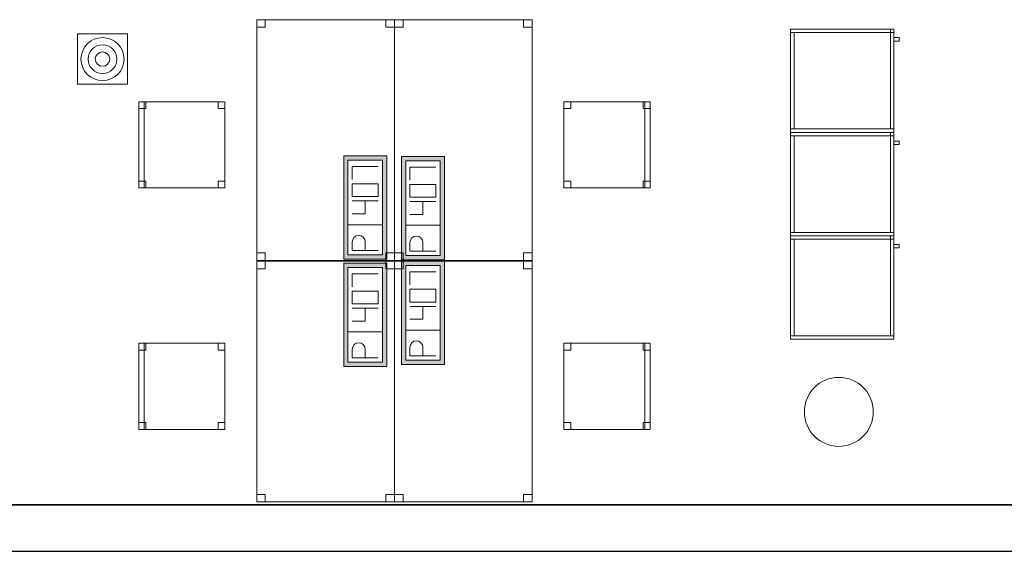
# Model space of a CAD drawing. Header units: metres. Extents: x 397.7 to 427.5, y 12.7 to 28.4.
# Tile 26 of 144: x 411.4 to 417.1, y 12.8 to 15.9. Entities that reach past the tile are written whole.
import ezdxf

# ---------------------------------------------------------------- set-up
doc = ezdxf.new("R2010")
doc.units = ezdxf.units.M
doc.layers.add('01_SUELOS', color=7, linetype='Continuous', lineweight=25, true_color=0x007f00)
for name, color, linetype, lineweight in [('02_MOBILIARIO', 7, 'Continuous', 18), ('A-COLS-____-MCUT', 7, 'Continuous', 18), ('A-COLS-____-OTLN', 7, 'Continuous', 18), ('A-DETL-____-MBND', 7, 'Continuous', 18), ('A-DETL-GENF-OTLN', 7, 'Continuous', 18), ('A-WALL-____-MCUT', 7, 'Continuous', 25), ('A-WALL-____-OTLN', 7, 'Continuous', 25), ('Mobiliario', 7, 'Continuous', 18)]:
    doc.layers.add(name, color=color, linetype=linetype, lineweight=lineweight)

# ---------------------------------------------------------------- blocks, each defined once
blk = doc.blocks.new('Family - Armai 60x60x60_P3-156179-06_TEL_P3')
at = {"layer": '02_MOBILIARIO', "color": 253, "true_color": 0xaaaaaa}
for p, q in [((0, 0), (0, 0.6)), ((0, 0.6), (0, 0)), ((0, 0.6), (0.6, 0.6)), ((0.6, 0.6), (0, 0.6)), ((0, 0.58), (0, 0.6)), ((0, 0.6), (0.6, 0.6)), ((0, 0.02), (0, 0.58)), ((0, 0.58), (0.02, 0.58)), ((0.6, 0.58), (0, 0.58)), ((0.02, 0.58), (0.02, 0.02)), ((0.6, 0.6), (0.58, 0.6)), ((0.58, 0.58), (0.58, 0.6)), ((0.6, 0.58), (0.58, 0.58)), ((0.58, 0.02), (0.58, 0.58)), ((0.58, 0.58), (0.6, 0.58)), ((0.6, 0.6), (0.6, 0.58)), ((0.6, 0.6), (0.6, 0)), ((0.6, 0), (0.6, 0.6)), ((0.6, 0.58), (0.6, 0.6)), ((0.6, 0.58), (0.6, 0.02)), ((0, 0.02), (0.02, 0.02)), ((0, 0), (0, 0.02)), ((0, 0.02), (0.6, 0.02)), ((0.6, 0), (0, 0)), ((0, 0), (0.6, 0)), ((0.6, 0), (0, 0)), ((0.58, 0.02), (0.6, 0.02)), ((0.6, 0), (0.6, 0.02))]:
    blk.add_line(p, q, dxfattribs=at)
at = {"layer": 'Mobiliario', "color": 253, "true_color": 0xaaaaaa}
for p, q in [((0.6, 0.6), (0, 0.6)), ((0, 0.6), (0, 0.58)), ((0.02, 0.58), (0, 0.58)), ((0, 0.58), (0, 0.02)), ((0, 0.58), (0.6, 0.58)), ((0.02, 0.02), (0.02, 0.58)), ((0.6, 0.6), (0.58, 0.6)), ((0.58, 0.6), (0.58, 0.58)), ((0.58, 0.58), (0.6, 0.58)), ((0.6, 0.58), (0.58, 0.58)), ((0.58, 0.58), (0.58, 0.02)), ((0.6, 0.58), (0.6, 0.6)), ((0.6, 0.58), (0.6, 0.6)), ((0.6, 0.02), (0.6, 0.58)), ((0, 0.02), (0.02, 0.02)), ((0.6, 0.02), (0, 0.02)), ((0, 0.02), (0, 0)), ((0, 0), (0.6, 0)), ((0.58, 0.02), (0.6, 0.02)), ((0.6, 0), (0.6, 0.02))]:
    blk.add_line(p, q, dxfattribs=at)
blk = doc.blocks.new('Family - Pilar P3-156193-06_TEL_P3')
at = {"layer": 'A-COLS-____-MCUT', "color": 253, "true_color": 0xaaaaaa}
for start, end in [(360, 180), (180, 360)]:
    blk.add_arc((0.2, 0.2), 0.2, start, end, dxfattribs=at)
at = {"layer": 'A-COLS-____-OTLN', "color": 253, "true_color": 0xaaaaaa}
for start, end in [(360, 180), (180, 360)]:
    blk.add_arc((0.2, 0.2), 0.2, start, end, dxfattribs=at)
blk = doc.blocks.new('Family - Cadira d_Oficina_P3-156262-06_TEL_P3')
at = {"layer": 'A-DETL-____-MBND', "color": 253, "true_color": 0xaaaaaa}
for p, q in [((0, 0.46), (0, 0.5)), ((0, 0.5), (0.04, 0.5)), ((0.04, 0.5), (0, 0.5)), ((0, 0.5), (0, 0.46)), ((0, 0), (0, 0.5)), ((0, 0.5), (0.5, 0.5)), ((0.5, 0.5), (0, 0.5)), ((0, 0.5), (0, 0)), ((0.04, 0.46), (0, 0.46)), ((0, 0.46), (0.04, 0.46)), ((0.04, 0.5), (0.04, 0.46)), ((0.04, 0.46), (0.04, 0.5)), ((0.46, 0.46), (0.46, 0.5)), ((0.46, 0.5), (0.5, 0.5)), ((0.5, 0.5), (0.46, 0.5)), ((0.46, 0.5), (0.46, 0.46)), ((0.5, 0.46), (0.46, 0.46)), ((0.46, 0.46), (0.5, 0.46)), ((0.47, 0), (0.47, 0.5)), ((0.47, 0.5), (0.5, 0.5)), ((0.5, 0.5), (0.47, 0.5)), ((0.47, 0.5), (0.47, 0)), ((0.5, 0.5), (0.5, 0.46)), ((0.5, 0.46), (0.5, 0.5)), ((0.5, 0.5), (0.5, 0)), ((0.5, 0), (0.5, 0.5)), ((0.5, 0.5), (0.5, 0)), ((0.5, 0), (0.5, 0.5)), ((0, 0), (0, 0.04)), ((0, 0.04), (0.04, 0.04)), ((0.04, 0.04), (0, 0.04)), ((0, 0.04), (0, 0)), ((0.04, 0), (0, 0)), ((0, 0), (0.04, 0)), ((0.04, 0.04), (0.04, 0)), ((0.04, 0), (0.04, 0.04)), ((0.46, 0), (0.46, 0.04)), ((0.46, 0.04), (0.5, 0.04)), ((0.5, 0.04), (0.46, 0.04)), ((0.46, 0.04), (0.46, 0)), ((0.5, 0), (0.46, 0)), ((0.5, 0), (0.47, 0)), ((0.5, 0.04), (0.5, 0)), ((0.5, 0), (0.5, 0.04)), ((0.5, 0), (0, 0)), ((0, 0), (0.5, 0)), ((0.46, 0), (0.5, 0)), ((0.47, 0), (0.5, 0))]:
    blk.add_line(p, q, dxfattribs=at)
blk = doc.blocks.new('Family - Armai 60x60x60_P3-156280-06_TEL_P3')
at = {"layer": 'A-DETL-____-MBND', "color": 253, "true_color": 0xaaaaaa}
for p, q in [((0, 0.58), (0, 0.6)), ((0, 0.6), (0.6, 0.6)), ((0, 0.58), (0, 0.6)), ((0.6, 0.6), (0, 0.6)), ((0, 0), (0, 0.6)), ((0, 0.6), (0, 0)), ((0, 0.6), (0.6, 0.6)), ((0.6, 0.6), (0, 0.6)), ((0, 0), (0, 0.6)), ((0, 0.6), (0, 0)), ((0, 0.6), (0.6, 0.6)), ((0.6, 0.6), (0, 0.6)), ((0, 0.02), (0, 0.58)), ((0, 0.58), (0.02, 0.58)), ((0, 0.58), (0.02, 0.58)), ((0, 0.58), (0, 0.02)), ((0.6, 0.58), (0, 0.58)), ((0, 0.58), (0.6, 0.58)), ((0.02, 0.58), (0.02, 0.02)), ((0.02, 0.02), (0.02, 0.58)), ((0.58, 0.6), (0.6, 0.6)), ((0.6, 0.6), (0.58, 0.6)), ((0.58, 0.58), (0.58, 0.6)), ((0.58, 0.6), (0.58, 0.58)), ((0.58, 0.02), (0.58, 0.58)), ((0.58, 0.58), (0.6, 0.58)), ((0.58, 0.58), (0.6, 0.58)), ((0.58, 0.58), (0.58, 0.02)), ((0.6, 0.58), (0.58, 0.58)), ((0.6, 0.58), (0.58, 0.58)), ((0.6, 0.6), (0.6, 0.58)), ((0.6, 0.58), (0.6, 0.6)), ((0.6, 0.6), (0.6, 0)), ((0.6, 0), (0.6, 0.6)), ((0.6, 0.6), (0.6, 0.58)), ((0.6, 0.58), (0.6, 0.6)), ((0.6, 0.6), (0.6, 0)), ((0.6, 0), (0.6, 0.6)), ((0.6, 0.58), (0.6, 0.02)), ((0.6, 0.02), (0.6, 0.58)), ((0.6, 0.53), (0.6, 0.55)), ((0.6, 0.55), (0.63, 0.55)), ((0.6, 0.55), (0.63, 0.55)), ((0.6, 0.55), (0.6, 0.53)), ((0.63, 0.53), (0.6, 0.53)), ((0.6, 0.53), (0.63, 0.53)), ((0.63, 0.55), (0.63, 0.53)), ((0.63, 0.53), (0.63, 0.55)), ((0, 0), (0, 0.02)), ((0, 0.02), (0.6, 0.02)), ((0, 0), (0, 0.02)), ((0.6, 0.02), (0, 0.02)), ((0.02, 0.02), (0, 0.02)), ((0, 0.02), (0.02, 0.02)), ((0.6, 0), (0, 0)), ((0, 0), (0.6, 0)), ((0.6, 0), (0, 0)), ((0, 0), (0.6, 0)), ((0.6, 0), (0, 0)), ((0, 0), (0.6, 0)), ((0.6, 0.02), (0.58, 0.02)), ((0.58, 0.02), (0.6, 0.02)), ((0.6, 0.02), (0.6, 0)), ((0.6, 0), (0.6, 0.02))]:
    blk.add_line(p, q, dxfattribs=at)
blk = doc.blocks.new('Family - Cadira d_Oficina_P3-156380-06_TEL_P3')
at = {"layer": 'A-DETL-____-MBND', "color": 253, "true_color": 0xaaaaaa}
for p, q in [((0, 0), (0, 0.5)), ((0, 0.5), (0.03, 0.5)), ((0.03, 0.5), (0, 0.5)), ((0, 0.5), (0, 0)), ((0, 0.46), (0, 0.5)), ((0, 0.5), (0.04, 0.5)), ((0.04, 0.5), (0, 0.5)), ((0, 0.5), (0, 0.46)), ((0, 0.5), (0.5, 0.5)), ((0, 0), (0, 0.5)), ((0.5, 0.5), (0, 0.5)), ((0, 0.5), (0, 0)), ((0.04, 0.46), (0, 0.46)), ((0, 0.46), (0.04, 0.46)), ((0.03, 0.5), (0.03, 0)), ((0.03, 0), (0.03, 0.5)), ((0.04, 0.5), (0.04, 0.46)), ((0.04, 0.46), (0.04, 0.5)), ((0.46, 0.46), (0.46, 0.5)), ((0.46, 0.5), (0.5, 0.5)), ((0.5, 0.5), (0.46, 0.5)), ((0.46, 0.5), (0.46, 0.46)), ((0.5, 0.46), (0.46, 0.46)), ((0.46, 0.46), (0.5, 0.46)), ((0.5, 0.5), (0.5, 0.46)), ((0.5, 0.46), (0.5, 0.5)), ((0.5, 0.5), (0.5, 0)), ((0.5, 0), (0.5, 0.5)), ((0, 0), (0, 0.04)), ((0, 0.04), (0.04, 0.04)), ((0.04, 0.04), (0, 0.04)), ((0, 0.04), (0, 0)), ((0.03, 0), (0, 0)), ((0, 0), (0.03, 0)), ((0.04, 0), (0, 0)), ((0.5, 0), (0, 0)), ((0, 0), (0.5, 0)), ((0.04, 0.04), (0.04, 0)), ((0.04, 0), (0.04, 0.04)), ((0.46, 0), (0.46, 0.04)), ((0.46, 0.04), (0.5, 0.04)), ((0.5, 0.04), (0.46, 0.04)), ((0.46, 0.04), (0.46, 0)), ((0.5, 0), (0.46, 0)), ((0.46, 0), (0.5, 0)), ((0.5, 0.04), (0.5, 0)), ((0.5, 0), (0.5, 0.04)), ((0, 0), (0.04, 0))]:
    blk.add_line(p, q, dxfattribs=at)
blk = doc.blocks.new('Family - Taula 140X80_P3-156382-06_TEL_P3')
at = {"layer": 'A-DETL-____-MBND', "color": 253, "true_color": 0xaaaaaa}
for p, q in [((0, 1.3536), (0, 1.3973)), ((0, 1.3973), (0.05, 1.3973)), ((0.05, 1.3973), (0, 1.3973)), ((0, 1.3973), (0, 1.3536)), ((0, 0), (0, 1.3973)), ((0, 1.3973), (0.8001, 1.3973)), ((0.8001, 1.3973), (0, 1.3973)), ((0, 1.3973), (0, 0)), ((0.05, 1.3973), (0.05, 1.3536)), ((0.05, 1.3536), (0.05, 1.3973)), ((0.7501, 1.3536), (0.7501, 1.3973)), ((0.7501, 1.3973), (0.8001, 1.3973)), ((0.8001, 1.3973), (0.7501, 1.3973)), ((0.7501, 1.3973), (0.7501, 1.3536)), ((0.8001, 1.3973), (0.8001, 0)), ((0.8001, 0), (0.8001, 1.3973)), ((0.8001, 1.3973), (0.8001, 1.3536)), ((0.8001, 1.3536), (0.8001, 1.3973)), ((0.05, 1.3536), (0, 1.3536)), ((0, 1.3536), (0.05, 1.3536)), ((0.8001, 1.3536), (0.7501, 1.3536)), ((0.7501, 1.3536), (0.8001, 1.3536)), ((0, 0), (0, 0.0438)), ((0, 0.0438), (0.05, 0.0438)), ((0.05, 0.0438), (0, 0.0438)), ((0, 0.0438), (0, 0)), ((0.05, 0.0438), (0.05, 0)), ((0.05, 0), (0.05, 0.0438)), ((0.7501, 0), (0.7501, 0.0438)), ((0.7501, 0.0438), (0.8001, 0.0438)), ((0.8001, 0.0438), (0.7501, 0.0438)), ((0.7501, 0.0438), (0.7501, 0)), ((0.7501, 0), (0.8001, 0)), ((0.8001, 0.0438), (0.8001, 0)), ((0.8001, 0), (0.8001, 0.0438)), ((0.05, 0), (0, 0)), ((0, 0), (0.05, 0)), ((0.8001, 0), (0, 0)), ((0, 0), (0.8001, 0)), ((0.8001, 0), (0.7501, 0))]:
    blk.add_line(p, q, dxfattribs=at)
blk = doc.blocks.new('Family - Paviment P3-156431-06_TEL_P3')
at = {"layer": '01_SUELOS', "color": 9, "true_color": 0xaad4aa}
for p, q in [((0, 0), (25.4182, 0)), ((25.4182, 0), (0, 0))]:
    blk.add_line(p, q, dxfattribs=at)
blk = doc.blocks.new('Family - Armai 60x60x60_P3-156460-06_TEL_P3')
at = {"layer": '02_MOBILIARIO', "color": 253, "true_color": 0xaaaaaa}
for p, q in [((0, 0.58), (0, 0.6)), ((0, 0.6), (0.6, 0.6)), ((0, 0), (0, 0.6)), ((0, 0.6), (0, 0)), ((0, 0.6), (0.6, 0.6)), ((0.6, 0.6), (0, 0.6)), ((0, 0.02), (0, 0.58)), ((0, 0.58), (0.02, 0.58)), ((0.6, 0.58), (0, 0.58)), ((0.02, 0.58), (0.02, 0.02)), ((0.6, 0.6), (0.58, 0.6)), ((0.58, 0.58), (0.58, 0.6)), ((0.58, 0.02), (0.58, 0.58)), ((0.58, 0.58), (0.6, 0.58)), ((0.6, 0.58), (0.58, 0.58)), ((0.6, 0.6), (0.6, 0.58)), ((0.6, 0.58), (0.6, 0.6)), ((0.6, 0.6), (0.6, 0)), ((0.6, 0), (0.6, 0.6)), ((0.6, 0.58), (0.6, 0.02)), ((0, 0), (0, 0.02)), ((0, 0.02), (0.6, 0.02)), ((0, 0.02), (0.02, 0.02)), ((0.6, 0), (0, 0)), ((0.6, 0), (0, 0)), ((0, 0), (0.6, 0)), ((0.58, 0.02), (0.6, 0.02)), ((0.6, 0), (0.6, 0.02))]:
    blk.add_line(p, q, dxfattribs=at)
at = {"layer": 'Mobiliario', "color": 253, "true_color": 0xaaaaaa}
for p, q in [((0.6, 0.6), (0, 0.6)), ((0, 0.6), (0, 0.58)), ((0.02, 0.58), (0, 0.58)), ((0, 0.58), (0, 0.02)), ((0, 0.58), (0.6, 0.58)), ((0.02, 0.02), (0.02, 0.58)), ((0.6, 0.6), (0.58, 0.6)), ((0.58, 0.6), (0.58, 0.58)), ((0.6, 0.58), (0.58, 0.58)), ((0.58, 0.58), (0.58, 0.02)), ((0.58, 0.58), (0.6, 0.58)), ((0.6, 0.58), (0.6, 0.6)), ((0.6, 0.58), (0.6, 0.6)), ((0.6, 0.02), (0.6, 0.58)), ((0.6, 0.02), (0, 0.02)), ((0, 0.02), (0, 0)), ((0, 0.02), (0.02, 0.02)), ((0, 0), (0.6, 0)), ((0.58, 0.02), (0.6, 0.02)), ((0.6, 0), (0.6, 0.02))]:
    blk.add_line(p, q, dxfattribs=at)
blk = doc.blocks.new('Family - Armai 60x60x60_P3-156480-06_TEL_P3')
at = {"layer": 'A-DETL-____-MBND', "color": 253, "true_color": 0xaaaaaa}
for p, q in [((0, 0.58), (0, 0.6)), ((0, 0.6), (0.6, 0.6)), ((0, 0.58), (0, 0.6)), ((0.6, 0.6), (0, 0.6)), ((0, 0), (0, 0.6)), ((0, 0.6), (0, 0)), ((0, 0.6), (0.6, 0.6)), ((0.6, 0.6), (0, 0.6)), ((0, 0), (0, 0.6)), ((0, 0.6), (0, 0)), ((0, 0.6), (0.6, 0.6)), ((0.6, 0.6), (0, 0.6)), ((0, 0.02), (0, 0.58)), ((0, 0.58), (0.02, 0.58)), ((0, 0.58), (0.02, 0.58)), ((0, 0.58), (0, 0.02)), ((0.6, 0.58), (0, 0.58)), ((0, 0.58), (0.6, 0.58)), ((0.02, 0.58), (0.02, 0.02)), ((0.02, 0.02), (0.02, 0.58)), ((0.58, 0.6), (0.6, 0.6)), ((0.6, 0.6), (0.58, 0.6)), ((0.58, 0.58), (0.58, 0.6)), ((0.58, 0.6), (0.58, 0.58)), ((0.58, 0.02), (0.58, 0.58)), ((0.58, 0.58), (0.6, 0.58)), ((0.58, 0.58), (0.6, 0.58)), ((0.58, 0.58), (0.58, 0.02)), ((0.6, 0.58), (0.58, 0.58)), ((0.6, 0.58), (0.58, 0.58)), ((0.6, 0.6), (0.6, 0.58)), ((0.6, 0.58), (0.6, 0.6)), ((0.6, 0.6), (0.6, 0.58)), ((0.6, 0.58), (0.6, 0.6)), ((0.6, 0.6), (0.6, 0)), ((0.6, 0), (0.6, 0.6)), ((0.6, 0.6), (0.6, 0)), ((0.6, 0), (0.6, 0.6)), ((0.6, 0.58), (0.6, 0.02)), ((0.6, 0.02), (0.6, 0.58)), ((0.6, 0.53), (0.6, 0.55)), ((0.6, 0.55), (0.63, 0.55)), ((0.6, 0.55), (0.63, 0.55)), ((0.6, 0.55), (0.6, 0.53)), ((0.63, 0.53), (0.6, 0.53)), ((0.6, 0.53), (0.63, 0.53)), ((0.63, 0.55), (0.63, 0.53)), ((0.63, 0.53), (0.63, 0.55)), ((0.02, 0.02), (0, 0.02)), ((0, 0.02), (0.02, 0.02)), ((0, 0), (0, 0.02)), ((0, 0.02), (0.6, 0.02)), ((0, 0), (0, 0.02)), ((0.6, 0.02), (0, 0.02)), ((0.6, 0), (0, 0)), ((0, 0), (0.6, 0)), ((0.6, 0), (0, 0)), ((0, 0), (0.6, 0)), ((0.6, 0), (0, 0)), ((0, 0), (0.6, 0)), ((0.6, 0.02), (0.58, 0.02)), ((0.58, 0.02), (0.6, 0.02)), ((0.6, 0.02), (0.6, 0)), ((0.6, 0), (0.6, 0.02))]:
    blk.add_line(p, q, dxfattribs=at)
blk = doc.blocks.new('Family - Taula 140X80_P3-156515-06_TEL_P3')
at = {"layer": 'A-DETL-____-MBND', "color": 253, "true_color": 0xaaaaaa}
for p, q in [((0, 1.3536), (0, 1.3973)), ((0, 1.3973), (0.05, 1.3973)), ((0.05, 1.3973), (0, 1.3973)), ((0, 1.3973), (0, 1.3536)), ((0, 0), (0, 1.3973)), ((0, 1.3973), (0.8001, 1.3973)), ((0.8001, 1.3973), (0, 1.3973)), ((0, 1.3973), (0, 0)), ((0.05, 1.3973), (0.05, 1.3536)), ((0.05, 1.3536), (0.05, 1.3973)), ((0.7501, 1.3536), (0.7501, 1.3973)), ((0.7501, 1.3973), (0.8001, 1.3973)), ((0.8001, 1.3973), (0.7501, 1.3973)), ((0.7501, 1.3973), (0.7501, 1.3536)), ((0.8001, 1.3973), (0.8001, 1.3536)), ((0.8001, 1.3536), (0.8001, 1.3973)), ((0.8001, 1.3973), (0.8001, 0)), ((0.8001, 0), (0.8001, 1.3973)), ((0.05, 1.3536), (0, 1.3536)), ((0, 1.3536), (0.05, 1.3536)), ((0.8001, 1.3536), (0.7501, 1.3536)), ((0.7501, 1.3536), (0.8001, 1.3536)), ((0, 0), (0, 0.0438)), ((0, 0.0438), (0.05, 0.0438)), ((0.05, 0.0438), (0, 0.0438)), ((0, 0.0438), (0, 0)), ((0.05, 0.0438), (0.05, 0)), ((0.05, 0), (0.05, 0.0438)), ((0.7501, 0), (0.7501, 0.0438)), ((0.7501, 0.0438), (0.8001, 0.0438)), ((0.8001, 0.0438), (0.7501, 0.0438)), ((0.7501, 0.0438), (0.7501, 0)), ((0.7501, 0), (0.8001, 0)), ((0.8001, 0.0438), (0.8001, 0)), ((0.8001, 0), (0.8001, 0.0438)), ((0.05, 0), (0, 0)), ((0, 0), (0.05, 0)), ((0.8001, 0), (0, 0)), ((0, 0), (0.8001, 0)), ((0.8001, 0), (0.7501, 0))]:
    blk.add_line(p, q, dxfattribs=at)
blk = doc.blocks.new('Family - Taula 140X80_P3-156555-06_TEL_P3')
at = {"layer": 'A-DETL-____-MBND', "color": 253, "true_color": 0xaaaaaa}
for p, q in [((0, 1.3973), (0.8001, 1.3973)), ((0, 0), (0, 1.3973)), ((0.8001, 1.3973), (0, 1.3973)), ((0, 1.3973), (0, 0)), ((0, 1.3973), (0.05, 1.3973)), ((0, 1.3536), (0, 1.3973)), ((0.05, 1.3973), (0, 1.3973)), ((0, 1.3973), (0, 1.3536)), ((0.05, 1.3973), (0.05, 1.3536)), ((0.05, 1.3536), (0.05, 1.3973)), ((0.7501, 1.3973), (0.8001, 1.3973)), ((0.7501, 1.3536), (0.7501, 1.3973)), ((0.8001, 1.3973), (0.7501, 1.3973)), ((0.7501, 1.3973), (0.7501, 1.3536)), ((0.8001, 1.3973), (0.8001, 1.3536)), ((0.8001, 1.3536), (0.8001, 1.3973)), ((0.8001, 1.3973), (0.8001, 0)), ((0.8001, 0), (0.8001, 1.3973)), ((0.05, 1.3536), (0, 1.3536)), ((0, 1.3536), (0.05, 1.3536)), ((0.8001, 1.3536), (0.7501, 1.3536)), ((0.7501, 1.3536), (0.8001, 1.3536)), ((0, 0.0438), (0.05, 0.0438)), ((0, 0), (0, 0.0438)), ((0.05, 0.0438), (0, 0.0438)), ((0, 0.0438), (0, 0)), ((0.8001, 0), (0, 0)), ((0, 0), (0.8001, 0)), ((0, 0), (0.05, 0)), ((0.05, 0.0438), (0.05, 0)), ((0.05, 0), (0.05, 0.0438)), ((0.7501, 0.0438), (0.8001, 0.0438)), ((0.7501, 0), (0.7501, 0.0438)), ((0.8001, 0.0438), (0.7501, 0.0438)), ((0.7501, 0.0438), (0.7501, 0)), ((0.7501, 0), (0.8001, 0)), ((0.8001, 0.0438), (0.8001, 0)), ((0.8001, 0), (0.8001, 0.0438)), ((0.05, 0), (0, 0)), ((0.8001, 0), (0.7501, 0))]:
    blk.add_line(p, q, dxfattribs=at)
blk = doc.blocks.new('Family - Taula 140X80_P3-156560-06_TEL_P3')
at = {"layer": 'A-DETL-____-MBND', "color": 253, "true_color": 0xaaaaaa}
for p, q in [((0, 1.3973), (0.05, 1.3973)), ((0, 1.3536), (0, 1.3973)), ((0.05, 1.3973), (0, 1.3973)), ((0, 1.3973), (0, 1.3536)), ((0, 1.3973), (0.8001, 1.3973)), ((0, 0), (0, 1.3973)), ((0.8001, 1.3973), (0, 1.3973)), ((0, 1.3973), (0, 0)), ((0.05, 1.3973), (0.05, 1.3536)), ((0.05, 1.3536), (0.05, 1.3973)), ((0.7501, 1.3973), (0.8001, 1.3973)), ((0.7501, 1.3536), (0.7501, 1.3973)), ((0.8001, 1.3973), (0.7501, 1.3973)), ((0.7501, 1.3973), (0.7501, 1.3536)), ((0.8001, 1.3973), (0.8001, 1.3536)), ((0.8001, 1.3536), (0.8001, 1.3973)), ((0.8001, 1.3973), (0.8001, 0)), ((0.8001, 0), (0.8001, 1.3973)), ((0.05, 1.3536), (0, 1.3536)), ((0, 1.3536), (0.05, 1.3536)), ((0.8001, 1.3536), (0.7501, 1.3536)), ((0.7501, 1.3536), (0.8001, 1.3536)), ((0, 0.0438), (0.05, 0.0438)), ((0, 0), (0, 0.0438)), ((0.05, 0.0438), (0, 0.0438)), ((0, 0.0438), (0, 0)), ((0, 0), (0.05, 0)), ((0.8001, 0), (0, 0)), ((0, 0), (0.8001, 0)), ((0.05, 0.0438), (0.05, 0)), ((0.05, 0), (0.05, 0.0438)), ((0.7501, 0.0438), (0.8001, 0.0438)), ((0.7501, 0), (0.7501, 0.0438)), ((0.8001, 0.0438), (0.7501, 0.0438)), ((0.7501, 0.0438), (0.7501, 0)), ((0.7501, 0), (0.8001, 0)), ((0.8001, 0.0438), (0.8001, 0)), ((0.8001, 0), (0.8001, 0.0438)), ((0.05, 0), (0, 0)), ((0.8001, 0), (0.7501, 0))]:
    blk.add_line(p, q, dxfattribs=at)
blk = doc.blocks.new('Family - Mur P3-156572-06_TEL_P3')
at = {"layer": 'A-WALL-____-MCUT', "color": 253, "true_color": 0xaaaaaa}
for p, q in [((25.4717, 0.27), (0.0535, 0.27)), ((0, 0), (25.4157, 0))]:
    blk.add_line(p, q, dxfattribs=at)
at = {"layer": 'A-WALL-____-OTLN', "color": 253, "true_color": 0xaaaaaa}
for p, q in [((25.4717, 0.27), (0.0535, 0.27)), ((0, 0), (25.4157, 0))]:
    blk.add_line(p, q, dxfattribs=at)
at = {"layer": 'A-WALL-____-OTLN', "color": 253, "lineweight": 18, "true_color": 0xaaaaaa}
blk.add_line((0, 0), (25.4157, 0), dxfattribs=at)
blk = doc.blocks.new('Family - Armai 60x60x60_P3-156592-06_TEL_P3')
at = {"layer": 'A-DETL-____-MBND', "color": 253, "true_color": 0xaaaaaa}
for p, q in [((0, 0), (0, 0.6)), ((0, 0.6), (0, 0)), ((0, 0.6), (0.6, 0.6)), ((0.6, 0.6), (0, 0.6)), ((0, 0.58), (0, 0.6)), ((0, 0.6), (0.6, 0.6)), ((0, 0.58), (0, 0.6)), ((0.6, 0.6), (0, 0.6)), ((0, 0), (0, 0.6)), ((0, 0.6), (0, 0)), ((0, 0.6), (0.6, 0.6)), ((0.6, 0.6), (0, 0.6)), ((0, 0.02), (0, 0.58)), ((0, 0.58), (0.02, 0.58)), ((0, 0.58), (0.02, 0.58)), ((0, 0.58), (0, 0.02)), ((0.6, 0.58), (0, 0.58)), ((0, 0.58), (0.6, 0.58)), ((0.02, 0.58), (0.02, 0.02)), ((0.02, 0.02), (0.02, 0.58)), ((0.58, 0.6), (0.6, 0.6)), ((0.6, 0.6), (0.58, 0.6)), ((0.58, 0.58), (0.58, 0.6)), ((0.58, 0.6), (0.58, 0.58)), ((0.6, 0.58), (0.58, 0.58)), ((0.6, 0.58), (0.58, 0.58)), ((0.58, 0.02), (0.58, 0.58)), ((0.58, 0.58), (0.6, 0.58)), ((0.58, 0.58), (0.6, 0.58)), ((0.58, 0.58), (0.58, 0.02)), ((0.6, 0.6), (0.6, 0)), ((0.6, 0), (0.6, 0.6)), ((0.6, 0.6), (0.6, 0.58)), ((0.6, 0.58), (0.6, 0.6)), ((0.6, 0.6), (0.6, 0.58)), ((0.6, 0.58), (0.6, 0.6)), ((0.6, 0.6), (0.6, 0)), ((0.6, 0), (0.6, 0.6)), ((0.6, 0.58), (0.6, 0.02)), ((0.6, 0.02), (0.6, 0.58)), ((0.6, 0.53), (0.6, 0.55)), ((0.6, 0.55), (0.63, 0.55)), ((0.6, 0.55), (0.63, 0.55)), ((0.6, 0.55), (0.6, 0.53)), ((0.63, 0.53), (0.6, 0.53)), ((0.6, 0.53), (0.63, 0.53)), ((0.63, 0.55), (0.63, 0.53)), ((0.63, 0.53), (0.63, 0.55)), ((0.02, 0.02), (0, 0.02)), ((0, 0.02), (0.02, 0.02)), ((0, 0), (0, 0.02)), ((0, 0.02), (0.6, 0.02)), ((0, 0), (0, 0.02)), ((0.6, 0.02), (0, 0.02)), ((0.6, 0), (0, 0)), ((0, 0), (0.6, 0)), ((0.6, 0), (0, 0)), ((0, 0), (0.6, 0)), ((0.6, 0), (0, 0)), ((0, 0), (0.6, 0)), ((0.6, 0.02), (0.58, 0.02)), ((0.58, 0.02), (0.6, 0.02)), ((0.6, 0.02), (0.6, 0)), ((0.6, 0), (0.6, 0.02))]:
    blk.add_line(p, q, dxfattribs=at)
blk = doc.blocks.new('Family - Armai 60x60x60_P3-156616-06_TEL_P3')
at = {"layer": 'A-DETL-____-MBND', "color": 253, "true_color": 0xaaaaaa}
for p, q in [((0, 0), (0, 0.6)), ((0, 0.6), (0, 0)), ((0, 0.6), (0.6, 0.6)), ((0.6, 0.6), (0, 0.6)), ((0, 0.58), (0, 0.6)), ((0, 0.6), (0.6, 0.6)), ((0, 0.58), (0, 0.6)), ((0.6, 0.6), (0, 0.6)), ((0, 0), (0, 0.6)), ((0, 0.6), (0, 0)), ((0, 0.6), (0.6, 0.6)), ((0.6, 0.6), (0, 0.6)), ((0, 0.02), (0, 0.58)), ((0, 0.58), (0.02, 0.58)), ((0, 0.58), (0.02, 0.58)), ((0, 0.58), (0, 0.02)), ((0.6, 0.58), (0, 0.58)), ((0, 0.58), (0.6, 0.58)), ((0.02, 0.58), (0.02, 0.02)), ((0.02, 0.02), (0.02, 0.58)), ((0.58, 0.6), (0.6, 0.6)), ((0.6, 0.6), (0.58, 0.6)), ((0.58, 0.58), (0.58, 0.6)), ((0.58, 0.6), (0.58, 0.58)), ((0.6, 0.58), (0.58, 0.58)), ((0.6, 0.58), (0.58, 0.58)), ((0.58, 0.02), (0.58, 0.58)), ((0.58, 0.58), (0.6, 0.58)), ((0.58, 0.58), (0.6, 0.58)), ((0.58, 0.58), (0.58, 0.02)), ((0.6, 0.6), (0.6, 0)), ((0.6, 0), (0.6, 0.6)), ((0.6, 0.6), (0.6, 0.58)), ((0.6, 0.58), (0.6, 0.6)), ((0.6, 0.6), (0.6, 0.58)), ((0.6, 0.58), (0.6, 0.6)), ((0.6, 0.6), (0.6, 0)), ((0.6, 0), (0.6, 0.6)), ((0.6, 0.58), (0.6, 0.02)), ((0.6, 0.02), (0.6, 0.58)), ((0.6, 0.53), (0.6, 0.55)), ((0.6, 0.55), (0.63, 0.55)), ((0.6, 0.55), (0.63, 0.55)), ((0.6, 0.55), (0.6, 0.53)), ((0.63, 0.53), (0.6, 0.53)), ((0.6, 0.53), (0.63, 0.53)), ((0.63, 0.55), (0.63, 0.53)), ((0.63, 0.53), (0.63, 0.55)), ((0, 0), (0, 0.02)), ((0, 0.02), (0.6, 0.02)), ((0, 0), (0, 0.02)), ((0.6, 0.02), (0, 0.02)), ((0.02, 0.02), (0, 0.02)), ((0, 0.02), (0.02, 0.02)), ((0.6, 0), (0, 0)), ((0, 0), (0.6, 0)), ((0.6, 0), (0, 0)), ((0, 0), (0.6, 0)), ((0.6, 0), (0, 0)), ((0, 0), (0.6, 0)), ((0.6, 0.02), (0.58, 0.02)), ((0.58, 0.02), (0.6, 0.02)), ((0.6, 0.02), (0.6, 0)), ((0.6, 0), (0.6, 0.02))]:
    blk.add_line(p, q, dxfattribs=at)
blk = doc.blocks.new('Family - Armai 60x60x60_P3-156618-06_TEL_P3')
at = {"layer": 'A-DETL-____-MBND', "color": 253, "true_color": 0xaaaaaa}
for p, q in [((0, 0), (0, 0.6)), ((0, 0.6), (0, 0)), ((0, 0.6), (0.6, 0.6)), ((0.6, 0.6), (0, 0.6)), ((0, 0.58), (0, 0.6)), ((0, 0.6), (0.6, 0.6)), ((0, 0.58), (0, 0.6)), ((0.6, 0.6), (0, 0.6)), ((0, 0), (0, 0.6)), ((0, 0.6), (0, 0)), ((0, 0.6), (0.6, 0.6)), ((0.6, 0.6), (0, 0.6)), ((0.6, 0.58), (0, 0.58)), ((0, 0.58), (0.6, 0.58)), ((0, 0.02), (0, 0.58)), ((0, 0.58), (0.02, 0.58)), ((0, 0.58), (0.02, 0.58)), ((0, 0.58), (0, 0.02)), ((0.02, 0.58), (0.02, 0.02)), ((0.02, 0.02), (0.02, 0.58)), ((0.58, 0.6), (0.6, 0.6)), ((0.6, 0.6), (0.58, 0.6)), ((0.58, 0.58), (0.58, 0.6)), ((0.58, 0.6), (0.58, 0.58)), ((0.6, 0.58), (0.58, 0.58)), ((0.6, 0.58), (0.58, 0.58)), ((0.58, 0.02), (0.58, 0.58)), ((0.58, 0.58), (0.6, 0.58)), ((0.58, 0.58), (0.6, 0.58)), ((0.58, 0.58), (0.58, 0.02)), ((0.6, 0.6), (0.6, 0)), ((0.6, 0), (0.6, 0.6)), ((0.6, 0.6), (0.6, 0.58)), ((0.6, 0.58), (0.6, 0.6)), ((0.6, 0.6), (0.6, 0.58)), ((0.6, 0.58), (0.6, 0.6)), ((0.6, 0.6), (0.6, 0)), ((0.6, 0), (0.6, 0.6)), ((0.6, 0.58), (0.6, 0.02)), ((0.6, 0.02), (0.6, 0.58)), ((0.6, 0.53), (0.6, 0.55)), ((0.6, 0.55), (0.63, 0.55)), ((0.6, 0.55), (0.63, 0.55)), ((0.6, 0.55), (0.6, 0.53)), ((0.63, 0.53), (0.6, 0.53)), ((0.6, 0.53), (0.63, 0.53)), ((0.63, 0.55), (0.63, 0.53)), ((0.63, 0.53), (0.63, 0.55)), ((0.02, 0.02), (0, 0.02)), ((0, 0.02), (0.02, 0.02)), ((0, 0), (0, 0.02)), ((0, 0.02), (0.6, 0.02)), ((0, 0), (0, 0.02)), ((0.6, 0.02), (0, 0.02)), ((0.6, 0), (0, 0)), ((0, 0), (0.6, 0)), ((0.6, 0), (0, 0)), ((0, 0), (0.6, 0)), ((0.6, 0), (0, 0)), ((0, 0), (0.6, 0)), ((0.6, 0.02), (0.58, 0.02)), ((0.58, 0.02), (0.6, 0.02)), ((0.6, 0.02), (0.6, 0)), ((0.6, 0), (0.6, 0.02))]:
    blk.add_line(p, q, dxfattribs=at)
blk = doc.blocks.new('Family - Cadira d_Oficina_P3-156647-06_TEL_P3')
at = {"layer": 'A-DETL-____-MBND', "color": 253, "true_color": 0xaaaaaa}
for p, q in [((0, 0), (0, 0.5)), ((0, 0.5), (0.03, 0.5)), ((0.03, 0.5), (0, 0.5)), ((0, 0.5), (0, 0)), ((0, 0.46), (0, 0.5)), ((0, 0.5), (0.04, 0.5)), ((0.04, 0.5), (0, 0.5)), ((0, 0.5), (0, 0.46)), ((0, 0.5), (0.5, 0.5)), ((0, 0), (0, 0.5)), ((0.5, 0.5), (0, 0.5)), ((0, 0.5), (0, 0)), ((0.04, 0.46), (0, 0.46)), ((0, 0.46), (0.04, 0.46)), ((0.03, 0.5), (0.03, 0)), ((0.03, 0), (0.03, 0.5)), ((0.04, 0.5), (0.04, 0.46)), ((0.04, 0.46), (0.04, 0.5)), ((0.46, 0.46), (0.46, 0.5)), ((0.46, 0.5), (0.5, 0.5)), ((0.5, 0.5), (0.46, 0.5)), ((0.46, 0.5), (0.46, 0.46)), ((0.5, 0.46), (0.46, 0.46)), ((0.46, 0.46), (0.5, 0.46)), ((0.5, 0.5), (0.5, 0.46)), ((0.5, 0.46), (0.5, 0.5)), ((0.5, 0.5), (0.5, 0)), ((0.5, 0), (0.5, 0.5)), ((0, 0), (0, 0.04)), ((0, 0.04), (0.04, 0.04)), ((0.04, 0.04), (0, 0.04)), ((0, 0.04), (0, 0)), ((0.03, 0), (0, 0)), ((0, 0), (0.03, 0)), ((0.04, 0), (0, 0)), ((0.5, 0), (0, 0)), ((0, 0), (0.5, 0)), ((0.04, 0.04), (0.04, 0)), ((0.04, 0), (0.04, 0.04)), ((0.46, 0), (0.46, 0.04)), ((0.46, 0.04), (0.5, 0.04)), ((0.5, 0.04), (0.46, 0.04)), ((0.46, 0.04), (0.46, 0)), ((0.5, 0), (0.46, 0)), ((0.46, 0), (0.5, 0)), ((0.5, 0.04), (0.5, 0)), ((0.5, 0), (0.5, 0.04)), ((0, 0), (0.04, 0))]:
    blk.add_line(p, q, dxfattribs=at)
blk = doc.blocks.new('Family - Armai 60x60x60_P3-156753-06_TEL_P3')
at = {"layer": 'A-DETL-____-MBND', "color": 253, "true_color": 0xaaaaaa}
for p, q in [((0, 0), (0, 0.6)), ((0, 0.6), (0, 0)), ((0, 0.6), (0.6, 0.6)), ((0.6, 0.6), (0, 0.6)), ((0, 0.58), (0, 0.6)), ((0, 0.6), (0.6, 0.6)), ((0, 0.58), (0, 0.6)), ((0.6, 0.6), (0, 0.6)), ((0, 0), (0, 0.6)), ((0, 0.6), (0, 0)), ((0, 0.6), (0.6, 0.6)), ((0.6, 0.6), (0, 0.6)), ((0, 0.02), (0, 0.58)), ((0, 0.58), (0.02, 0.58)), ((0, 0.58), (0.02, 0.58)), ((0, 0.58), (0, 0.02)), ((0.6, 0.58), (0, 0.58)), ((0, 0.58), (0.6, 0.58)), ((0.02, 0.58), (0.02, 0.02)), ((0.02, 0.02), (0.02, 0.58)), ((0.58, 0.6), (0.6, 0.6)), ((0.6, 0.6), (0.58, 0.6)), ((0.58, 0.58), (0.58, 0.6)), ((0.58, 0.6), (0.58, 0.58)), ((0.6, 0.58), (0.58, 0.58)), ((0.6, 0.58), (0.58, 0.58)), ((0.58, 0.02), (0.58, 0.58)), ((0.58, 0.58), (0.6, 0.58)), ((0.58, 0.58), (0.6, 0.58)), ((0.58, 0.58), (0.58, 0.02)), ((0.6, 0.6), (0.6, 0)), ((0.6, 0), (0.6, 0.6)), ((0.6, 0.6), (0.6, 0.58)), ((0.6, 0.58), (0.6, 0.6)), ((0.6, 0.6), (0.6, 0.58)), ((0.6, 0.58), (0.6, 0.6)), ((0.6, 0.6), (0.6, 0)), ((0.6, 0), (0.6, 0.6)), ((0.6, 0.58), (0.6, 0.02)), ((0.6, 0.02), (0.6, 0.58)), ((0.6, 0.53), (0.6, 0.55)), ((0.6, 0.55), (0.63, 0.55)), ((0.6, 0.55), (0.63, 0.55)), ((0.6, 0.55), (0.6, 0.53)), ((0.63, 0.53), (0.6, 0.53)), ((0.6, 0.53), (0.63, 0.53)), ((0.63, 0.55), (0.63, 0.53)), ((0.63, 0.53), (0.63, 0.55)), ((0.02, 0.02), (0, 0.02)), ((0, 0.02), (0.02, 0.02)), ((0, 0), (0, 0.02)), ((0, 0.02), (0.6, 0.02)), ((0, 0), (0, 0.02)), ((0.6, 0.02), (0, 0.02)), ((0.6, 0), (0, 0)), ((0, 0), (0.6, 0)), ((0.6, 0), (0, 0)), ((0, 0), (0.6, 0)), ((0.6, 0), (0, 0)), ((0, 0), (0.6, 0)), ((0.6, 0.02), (0.58, 0.02)), ((0.58, 0.02), (0.6, 0.02)), ((0.6, 0.02), (0.6, 0)), ((0.6, 0), (0.6, 0.02))]:
    blk.add_line(p, q, dxfattribs=at)
blk = doc.blocks.new('Family - Armai 60x60x60_P3-156771-06_TEL_P3')
at = {"layer": '02_MOBILIARIO', "color": 253, "true_color": 0xaaaaaa}
for p, q in [((0, 0), (0, 0.6)), ((0, 0.6), (0, 0)), ((0, 0.6), (0.6, 0.6)), ((0.6, 0.6), (0, 0.6)), ((0, 0.58), (0, 0.6)), ((0, 0.6), (0.6, 0.6)), ((0, 0.02), (0, 0.58)), ((0, 0.58), (0.02, 0.58)), ((0.6, 0.58), (0, 0.58)), ((0.02, 0.58), (0.02, 0.02)), ((0.6, 0.6), (0.58, 0.6)), ((0.58, 0.58), (0.58, 0.6)), ((0.58, 0.02), (0.58, 0.58)), ((0.58, 0.58), (0.6, 0.58)), ((0.6, 0.58), (0.58, 0.58)), ((0.6, 0.6), (0.6, 0)), ((0.6, 0), (0.6, 0.6)), ((0.6, 0.6), (0.6, 0.58)), ((0.6, 0.58), (0.6, 0.6)), ((0.6, 0.58), (0.6, 0.02)), ((0, 0.02), (0.02, 0.02)), ((0, 0), (0, 0.02)), ((0, 0.02), (0.6, 0.02)), ((0.6, 0), (0, 0)), ((0, 0), (0.6, 0)), ((0.6, 0), (0, 0)), ((0.58, 0.02), (0.6, 0.02)), ((0.6, 0), (0.6, 0.02))]:
    blk.add_line(p, q, dxfattribs=at)
at = {"layer": 'Mobiliario', "color": 253, "true_color": 0xaaaaaa}
for p, q in [((0.6, 0.6), (0, 0.6)), ((0, 0.6), (0, 0.58)), ((0.02, 0.58), (0, 0.58)), ((0, 0.58), (0, 0.02)), ((0, 0.58), (0.6, 0.58)), ((0.02, 0.02), (0.02, 0.58)), ((0.6, 0.6), (0.58, 0.6)), ((0.58, 0.6), (0.58, 0.58)), ((0.6, 0.58), (0.58, 0.58)), ((0.58, 0.58), (0.58, 0.02)), ((0.58, 0.58), (0.6, 0.58)), ((0.6, 0.58), (0.6, 0.6)), ((0.6, 0.58), (0.6, 0.6)), ((0.6, 0.02), (0.6, 0.58)), ((0, 0.02), (0.02, 0.02)), ((0.6, 0.02), (0, 0.02)), ((0, 0.02), (0, 0)), ((0, 0), (0.6, 0)), ((0.58, 0.02), (0.6, 0.02)), ((0.6, 0), (0.6, 0.02))]:
    blk.add_line(p, q, dxfattribs=at)
blk = doc.blocks.new('Family - Cadira d_Oficina_P3-156785-06_TEL_P3')
at = {"layer": 'A-DETL-____-MBND', "color": 253, "true_color": 0xaaaaaa}
for p, q in [((0, 0), (0, 0.5)), ((0, 0.5), (0.5, 0.5)), ((0.5, 0.5), (0, 0.5)), ((0, 0.5), (0, 0)), ((0, 0.46), (0, 0.5)), ((0, 0.5), (0.04, 0.5)), ((0.04, 0.5), (0, 0.5)), ((0, 0.5), (0, 0.46)), ((0.04, 0.46), (0, 0.46)), ((0, 0.46), (0.04, 0.46)), ((0.04, 0.5), (0.04, 0.46)), ((0.04, 0.46), (0.04, 0.5)), ((0.46, 0.46), (0.46, 0.5)), ((0.46, 0.5), (0.5, 0.5)), ((0.5, 0.5), (0.46, 0.5)), ((0.46, 0.5), (0.46, 0.46)), ((0.5, 0.46), (0.46, 0.46)), ((0.46, 0.46), (0.5, 0.46)), ((0.47, 0), (0.47, 0.5)), ((0.47, 0.5), (0.5, 0.5)), ((0.5, 0.5), (0.47, 0.5)), ((0.47, 0.5), (0.47, 0)), ((0.5, 0.5), (0.5, 0.46)), ((0.5, 0.46), (0.5, 0.5)), ((0.5, 0.5), (0.5, 0)), ((0.5, 0), (0.5, 0.5)), ((0.5, 0.5), (0.5, 0)), ((0.5, 0), (0.5, 0.5)), ((0, 0), (0, 0.04)), ((0, 0.04), (0.04, 0.04)), ((0.04, 0.04), (0, 0.04)), ((0, 0.04), (0, 0)), ((0.04, 0), (0, 0)), ((0, 0), (0.04, 0)), ((0.04, 0.04), (0.04, 0)), ((0.04, 0), (0.04, 0.04)), ((0.46, 0), (0.46, 0.04)), ((0.46, 0.04), (0.5, 0.04)), ((0.5, 0.04), (0.46, 0.04)), ((0.46, 0.04), (0.46, 0)), ((0.5, 0), (0.46, 0)), ((0.5, 0), (0.47, 0)), ((0.5, 0.04), (0.5, 0)), ((0.5, 0), (0.5, 0.04)), ((0.5, 0), (0, 0)), ((0, 0), (0.5, 0)), ((0.46, 0), (0.5, 0)), ((0.47, 0), (0.5, 0))]:
    blk.add_line(p, q, dxfattribs=at)
blk = doc.blocks.new('LONDR55-XX_ZZ-ARQ-CAA-M3D-Londres55_ifc-1-06_TEL_P3')
at = {"layer": '01_SUELOS', "color": 253, "lineweight": 18, "true_color": 0xaaaaaa}
blk.add_blockref('Family - Paviment P3-156431-06_TEL_P3', (398.2952, 13.1106), dxfattribs=at)
at = {"layer": '02_MOBILIARIO', "color": 253, "lineweight": 18, "true_color": 0xaaaaaa}
for name, p in [('Family - Taula 140X80_P3-156382-06_TEL_P3', (412.7567, 14.5281)), ('Family - Taula 140X80_P3-156560-06_TEL_P3', (413.5567, 14.5281)), ('Family - Armai 60x60x60_P3-156179-06_TEL_P3', (415.857, 15.2712)), ('Family - Armai 60x60x60_P3-156592-06_TEL_P3', (415.857, 15.2712)), ('Family - Armai 60x60x60_P3-156616-06_TEL_P3', (415.857, 15.2712)), ('Family - Cadira d_Oficina_P3-156647-06_TEL_P3', (412.0725, 14.9492)), ('Family - Cadira d_Oficina_P3-156785-06_TEL_P3', (414.5409, 14.9492)), ('Family - Armai 60x60x60_P3-156280-06_TEL_P3', (415.857, 14.6712)), ('Family - Armai 60x60x60_P3-156753-06_TEL_P3', (415.857, 14.6712)), ('Family - Armai 60x60x60_P3-156771-06_TEL_P3', (415.857, 14.6712)), ('Family - Armai 60x60x60_P3-156460-06_TEL_P3', (415.857, 14.0712)), ('Family - Armai 60x60x60_P3-156480-06_TEL_P3', (415.857, 14.0712)), ('Family - Armai 60x60x60_P3-156618-06_TEL_P3', (415.857, 14.0712)), ('Family - Taula 140X80_P3-156515-06_TEL_P3', (412.7567, 13.1269)), ('Family - Taula 140X80_P3-156555-06_TEL_P3', (413.5567, 13.1269)), ('Family - Cadira d_Oficina_P3-156380-06_TEL_P3', (412.0725, 13.548)), ('Family - Cadira d_Oficina_P3-156262-06_TEL_P3', (414.5409, 13.548))]:
    blk.add_blockref(name, p, dxfattribs=at)
at = {"layer": 'A-COLS-____-OTLN', "color": 253, "lineweight": 18, "true_color": 0xaaaaaa}
blk.add_blockref('Family - Pilar P3-156193-06_TEL_P3', (415.937, 13.4495), dxfattribs=at)
at = {"layer": 'A-WALL-____-OTLN', "color": 253, "lineweight": 18, "true_color": 0xaaaaaa}
blk.add_blockref('Family - Mur P3-156572-06_TEL_P3', (398.2417, 12.8406), dxfattribs=at)
blk = doc.blocks.new('ZYR_08_04 Altaveu Sostre Encastat - Altaveu Encastat 08 _Rect_-911407-06_TEL_P3')
at = {"layer": 'A-DETL-GENF-OTLN', "color": 6, "true_color": 0xff00ff}
for p, q in [((-0.145825, 0.145825), (0.145825, 0.145825)), ((-0.145825, -0.145825), (-0.145825, 0.145825)), ((0.145825, 0.145825), (0.145825, -0.145825)), ((0.145825, -0.145825), (-0.145825, -0.145825))]:
    blk.add_line(p, q, dxfattribs=at)
for radius in [0.125, 0.083333, 0.041667]:
    blk.add_circle((0, 0), radius, dxfattribs=at)
blk = doc.blocks.new('ZYR_05_02_05 PT 4COL Terra - 07 PT Terra _4SC-2SAI-2VD_-V2-06_TEL_P3')
at = {"layer": 'A-DETL-____-MBND', "true_color": 0x3c0aff}
h = blk.add_hatch(color=180, dxfattribs=at)
h.paths.add_polyline_path([(-0.4898, -0.125), (0.1102, -0.125), (0.1102, 0.125), (-0.4898, 0.125)])
h.paths.add_polyline_path([(-0.4648, 0.1), (0.0852, 0.1), (0.0852, -0.1), (-0.4648, -0.1)])
at = {"layer": 'A-DETL-____-MBND', "color": 180, "true_color": 0x3c0aff}
for p, q in [((0.1102, 0.125), (-0.4898, 0.125)), ((-0.4898, 0.125), (-0.4898, -0.125)), ((-0.4898, 0.125), (0.1102, 0.125)), ((-0.4898, 0.125), (-0.4898, -0.125)), ((0.1102, -0.125), (0.1102, 0.125)), ((0.1102, 0.125), (0.1102, -0.125)), ((-0.4648, -0.1), (-0.4648, 0.1)), ((-0.4648, 0.1), (0.0852, 0.1)), ((-0.4648, 0.1), (0.0852, 0.1)), ((-0.4648, -0.1), (-0.4648, 0.1)), ((-0.4398, 0.075), (-0.3898, 0.0754)), ((-0.4398, 0.075), (-0.4398, -0.075)), ((-0.2898, 0.1), (-0.2898, -0.1)), ((-0.2273, 0.075), (-0.2273, 0)), ((-0.1523, 0.075), (-0.1523, -0.075)), ((-0.0523, 0.075), (-0.1273, 0.075)), ((-0.1273, 0.075), (-0.1273, -0.075)), ((-0.0523, -0.075), (-0.0523, 0.075)), ((-0.0273, 0.075), (0.0477, 0.075)), ((0.0477, 0.075), (0.0477, -0.075)), ((0.0852, 0.1), (0.0852, -0.1)), ((0.0852, 0.1), (0.0852, -0.1)), ((-0.4398, 0), (-0.3898, 0)), ((-0.2273, 0), (-0.1523, 0)), ((0.0852, -0.1), (-0.4648, -0.1)), ((0.0852, -0.1), (-0.4648, -0.1)), ((-0.1273, -0.075), (-0.0523, -0.075)), ((-0.4898, -0.125), (0.1102, -0.125)), ((0.1102, -0.125), (-0.4898, -0.125))]:
    blk.add_line(p, q, dxfattribs=at)
blk.add_arc((-0.3898, 0.0377), 0.0377, 270, 90, dxfattribs=at)
blk = doc.blocks.new('ZYR_05_02_05 PT 4COL Terra - 07 PT Terra _4SC-2SAI-2VD_-903860-06_TEL_P3')
at = {"layer": 'A-DETL-____-MBND', "true_color": 0x3c0aff}
h = blk.add_hatch(color=180, dxfattribs=at)
h.paths.add_polyline_path([(-0.5009, -0.125), (0.0991, -0.125), (0.0991, 0.125), (-0.5009, 0.125)])
h.paths.add_polyline_path([(-0.4759, -0.1), (-0.4759, 0.1), (0.0741, 0.1), (0.0741, -0.1)])
at = {"layer": 'A-DETL-____-MBND', "color": 180, "true_color": 0x3c0aff}
for p, q in [((0.0991, 0.125), (-0.5009, 0.125)), ((-0.5009, 0.125), (-0.5009, -0.125)), ((-0.5009, 0.125), (0.0991, 0.125)), ((-0.5009, 0.125), (-0.5009, -0.125)), ((0.0991, -0.125), (0.0991, 0.125)), ((0.0991, 0.125), (0.0991, -0.125)), ((-0.4759, -0.1), (-0.4759, 0.1)), ((-0.4759, 0.1), (0.0741, 0.1)), ((-0.4759, 0.1), (0.0741, 0.1)), ((-0.4759, -0.1), (-0.4759, 0.1)), ((-0.4509, 0.075), (-0.4009, 0.0754)), ((-0.4509, 0.075), (-0.4509, -0.075)), ((-0.3009, 0.1), (-0.3009, -0.1)), ((-0.2384, 0.075), (-0.2384, 0)), ((-0.1634, 0.075), (-0.1634, -0.075)), ((-0.0634, 0.075), (-0.1384, 0.075)), ((-0.1384, 0.075), (-0.1384, -0.075)), ((-0.0634, -0.075), (-0.0634, 0.075)), ((-0.0384, 0.075), (0.0366, 0.075)), ((0.0366, 0.075), (0.0366, -0.075)), ((0.0741, 0.1), (0.0741, -0.1)), ((0.0741, 0.1), (0.0741, -0.1)), ((-0.4509, 0), (-0.4009, 0)), ((-0.2384, 0), (-0.1634, 0)), ((0.0741, -0.1), (-0.4759, -0.1)), ((0.0741, -0.1), (-0.4759, -0.1)), ((-0.1384, -0.075), (-0.0634, -0.075)), ((-0.5009, -0.125), (0.0991, -0.125)), ((0.0991, -0.125), (-0.5009, -0.125))]:
    blk.add_line(p, q, dxfattribs=at)
blk.add_arc((-0.4009, 0.0377), 0.0377, 270, 90, dxfattribs=at)
blk = doc.blocks.new('ZYR_05_02_05 PT 4COL Terra - 07 PT Terra _4SC-2SAI-2VD_-903861-06_TEL_P3')
at = {"layer": 'A-DETL-____-MBND', "true_color": 0x3c0aff}
h = blk.add_hatch(color=180, dxfattribs=at)
h.paths.add_polyline_path([(-0.102, -0.125), (0.498, -0.125), (0.498, 0.125), (-0.102, 0.125)])
h.paths.add_polyline_path([(0.473, -0.1), (-0.077, -0.1), (-0.077, 0.1), (0.473, 0.1)])
at = {"layer": 'A-DETL-____-MBND', "color": 180, "true_color": 0x3c0aff}
for p, q in [((0.498, 0.125), (-0.102, 0.125)), ((-0.102, 0.125), (-0.102, -0.125)), ((-0.102, 0.125), (0.498, 0.125)), ((-0.102, 0.125), (-0.102, -0.125)), ((0.498, -0.125), (0.498, 0.125)), ((0.498, 0.125), (0.498, -0.125)), ((-0.077, -0.1), (-0.077, 0.1)), ((-0.077, 0.1), (0.473, 0.1)), ((-0.077, 0.1), (0.473, 0.1)), ((-0.077, -0.1), (-0.077, 0.1)), ((-0.052, 0.075), (-0.002, 0.0754)), ((-0.052, 0.075), (-0.052, -0.075)), ((0.098, 0.1), (0.098, -0.1)), ((0.1605, 0.075), (0.1605, 0)), ((0.2355, 0.075), (0.2355, -0.075)), ((0.3355, 0.075), (0.2605, 0.075)), ((0.2605, 0.075), (0.2605, -0.075)), ((0.3355, -0.075), (0.3355, 0.075)), ((0.3605, 0.075), (0.4355, 0.075)), ((0.4355, 0.075), (0.4355, -0.075)), ((0.473, 0.1), (0.473, -0.1)), ((0.473, 0.1), (0.473, -0.1)), ((-0.052, 0), (-0.002, 0)), ((0.1605, 0), (0.2355, 0)), ((0.473, -0.1), (-0.077, -0.1)), ((0.473, -0.1), (-0.077, -0.1)), ((0.2605, -0.075), (0.3355, -0.075)), ((-0.102, -0.125), (0.498, -0.125)), ((0.498, -0.125), (-0.102, -0.125))]:
    blk.add_line(p, q, dxfattribs=at)
blk.add_arc((-0.002, 0.0377), 0.0377, 270, 90, dxfattribs=at)
blk = doc.blocks.new('ZYR_05_02_05 PT 4COL Terra - 07 PT Terra _4SC-2SAI-2VD_-903862-06_TEL_P3')
at = {"layer": 'A-DETL-____-MBND', "true_color": 0x3c0aff}
h = blk.add_hatch(color=180, dxfattribs=at)
h.paths.add_polyline_path([(-0.0982, -0.125), (0.5018, -0.125), (0.5018, 0.125), (-0.0982, 0.125)])
h.paths.add_polyline_path([(-0.0732, -0.1), (-0.0732, 0.1), (0.4768, 0.1), (0.4768, -0.1)])
at = {"layer": 'A-DETL-____-MBND', "color": 180, "true_color": 0x3c0aff}
for p, q in [((0.5018, 0.125), (-0.0982, 0.125)), ((-0.0982, 0.125), (-0.0982, -0.125)), ((-0.0982, 0.125), (0.5018, 0.125)), ((-0.0982, 0.125), (-0.0982, -0.125)), ((0.5018, -0.125), (0.5018, 0.125)), ((0.5018, 0.125), (0.5018, -0.125)), ((-0.0732, -0.1), (-0.0732, 0.1)), ((-0.0732, 0.1), (0.4768, 0.1)), ((-0.0732, 0.1), (0.4768, 0.1)), ((-0.0732, -0.1), (-0.0732, 0.1)), ((-0.0482, 0.075), (0.0018, 0.0754)), ((-0.0482, 0.075), (-0.0482, -0.075)), ((0.1018, 0.1), (0.1018, -0.1)), ((0.1643, 0.075), (0.1643, 0)), ((0.2393, 0.075), (0.2393, -0.075)), ((0.3393, 0.075), (0.2643, 0.075)), ((0.2643, 0.075), (0.2643, -0.075)), ((0.3393, -0.075), (0.3393, 0.075)), ((0.3643, 0.075), (0.4393, 0.075)), ((0.4393, 0.075), (0.4393, -0.075)), ((0.4768, 0.1), (0.4768, -0.1)), ((0.4768, 0.1), (0.4768, -0.1)), ((-0.0482, 0), (0.0018, 0)), ((0.1643, 0), (0.2393, 0)), ((0.4768, -0.1), (-0.0732, -0.1)), ((0.4768, -0.1), (-0.0732, -0.1)), ((0.2643, -0.075), (0.3393, -0.075)), ((-0.0982, -0.125), (0.5018, -0.125)), ((0.5018, -0.125), (-0.0982, -0.125))]:
    blk.add_line(p, q, dxfattribs=at)
blk.add_arc((0.0018, 0.0377), 0.0377, 270, 90, dxfattribs=at)

msp = doc.modelspace()

# ---------------------------------------------------------------- block references
at = {"lineweight": 5}
msp.add_blockref('LONDR55-XX_ZZ-ARQ-CAA-M3D-Londres55_ifc-1-06_TEL_P3', (0, 0), dxfattribs=at)
at = {"layer": 'A-DETL-____-MBND', "color": 180, "true_color": 0x3c0aff, "rotation": 90.0000000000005}
for name, p in [('ZYR_05_02_05 PT 4COL Terra - 07 PT Terra _4SC-2SAI-2VD_-903862-06_TEL_P3', (413.3867, 14.6342)), ('ZYR_05_02_05 PT 4COL Terra - 07 PT Terra _4SC-2SAI-2VD_-903861-06_TEL_P3', (413.7217, 14.6342)), ('ZYR_05_02_05 PT 4COL Terra - 07 PT Terra _4SC-2SAI-2VD_-V2-06_TEL_P3', (413.7217, 14.4142)), ('ZYR_05_02_05 PT 4COL Terra - 07 PT Terra _4SC-2SAI-2VD_-903860-06_TEL_P3', (413.3867, 14.4142))]:
    msp.add_blockref(name, p, dxfattribs=at)
at = {"layer": 'A-DETL-GENF-OTLN', "color": 6, "true_color": 0xff00ff}
msp.add_blockref('ZYR_08_04 Altaveu Sostre Encastat - Altaveu Encastat 08 _Rect_-911407-06_TEL_P3', (411.8612, 15.6967), dxfattribs=at)

doc.saveas('drawing.dxf')
